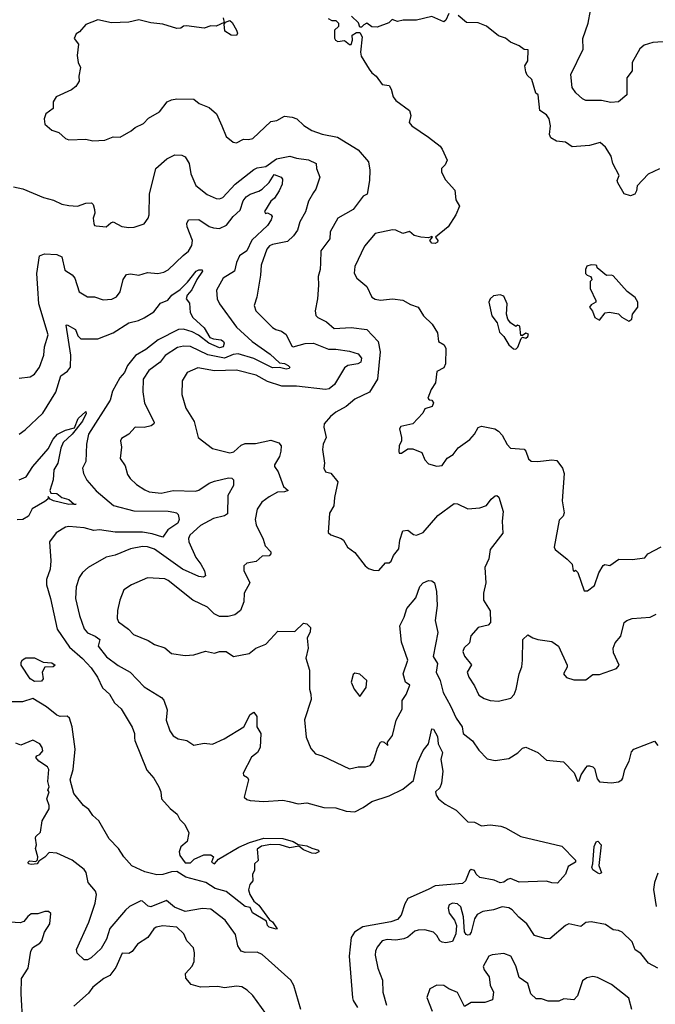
# Model space of a CAD drawing. Extents: x 1246169 to 1426871, y 660025 to 763458.
# Tile 206 of 256: x 1303748 to 1307460, y 732234 to 737985. Entities that reach past the tile are written whole.
import ezdxf

# ---------------------------------------------------------------- set-up
doc = ezdxf.new("R2010")
doc.units = 0

msp = doc.modelspace()

# ---------------------------------------------------------------- linework, layer by layer
at = {"layer": '0CON20XD'}
for points in [[(1304937.5, 737995), (1304942.5, 737967.5), (1304895, 737946.9), (1304865, 737948.5), (1304825, 737934.4), (1304722, 737948), (1304705, 737947.5), (1304690, 737935), (1304665, 737932.5), (1304585, 737957.5), (1304515, 737966), (1304443.9, 737983.9), (1304385, 737970.8), (1304285, 737966), (1304205, 737984), (1304135, 737956.2), (1304097, 737913), (1304078.3, 737901.7), (1304066.2, 737875), (1304090.8, 737840.8), (1304084.5, 737774.5), (1304090.6, 737735), (1304103.1, 737705), (1304094.3, 737655), (1304095.8, 737625), (1304076.2, 737595), (1304050, 737575), (1303962, 737535), (1303943.1, 737505), (1303944.2, 737465), (1303901.4, 737435), (1303891.4, 737405), (1303895.8, 737375), (1303935, 737339.2), (1303975.9, 737325.9), (1304015, 737291.2), (1304035, 737282.5), (1304135, 737286), (1304176.2, 737276.2), (1304245, 737281.9), (1304295, 737300.8), (1304335, 737299.2), (1304400, 737335), (1304423.3, 737355), (1304471.7, 737378.3), (1304500.9, 737409.1), (1304565, 737445.8), (1304610, 737505), (1304635, 737517.1), (1304665, 737522), (1304765, 737520.6), (1304795.6, 737495.6), (1304855, 737471.4), (1304898, 737435), (1304928, 737365), (1304955, 737303.3), (1304995, 737270), (1305015, 737266), (1305055, 737287.5), (1305085, 737284), (1305109.7, 737290.3), (1305215, 737390.8), (1305250, 737395), (1305295, 737421.2), (1305340, 737415), (1305365.8, 737405.8), (1305407.2, 737367.2), (1305455, 737336.9), (1305515, 737316.9), (1305605, 737299.2), (1305724, 737225), (1305784.3, 737155), (1305792.6, 737105), (1305790.7, 737045), (1305776.9, 736965), (1305755, 736953.1), (1305695, 736876.8), (1305605.4, 736824.6), (1305561.4, 736745), (1305558.9, 736705), (1305506.5, 736635), (1305505.7, 736565), (1305503.3, 736525), (1305491.2, 736485), (1305493.6, 736435), (1305487.8, 736355), (1305473.6, 736283.6), (1305476.8, 736256.8), (1305489.2, 736245), (1305540.4, 736220.4), (1305585, 736180.3), (1305685, 736187.8), (1305775.1, 736175.1), (1305841.5, 736105), (1305854.2, 736044.2), (1305838.5, 735885), (1305790.3, 735809.7), (1305705, 735767.7), (1305655, 735725.5), (1305595, 735692.5), (1305563, 735667), (1305527.1, 735625), (1305524.5, 735604.5), (1305537.5, 735545), (1305520.8, 735505), (1305517.5, 735475), (1305528.6, 735395), (1305524.2, 735365), (1305535, 735343.8), (1305565, 735335.8), (1305606.2, 735285), (1305586.2, 735195), (1305582.1, 735145), (1305557.4, 735102.6), (1305550.6, 734990.6), (1305565, 734976.9), (1305625.6, 734955.6), (1305640, 734945), (1305663.3, 734905), (1305705, 734873.8), (1305766.7, 734795), (1305785, 734778.8), (1305815, 734770), (1305845, 734768), (1305885, 734812.5), (1305905, 734813.3), (1305918.3, 734821.7), (1305932, 734855), (1305961.8, 734895), (1305967.5, 734945), (1305985, 734999.2), (1306015, 735002.5), (1306048.7, 734978.7), (1306065, 734974.3), (1306105, 734989.5), (1306190.3, 735089.7), (1306285, 735159.4), (1306305, 735157.8), (1306365, 735127.8), (1306435, 735134.4), (1306475, 735148), (1306502.2, 735185), (1306525, 735203.5), (1306535, 735205.5), (1306546.6, 735196.6), (1306572.2, 735112.2), (1306565.9, 735055), (1306568.9, 734985), (1306495, 734890), (1306487.8, 734835), (1306464.1, 734785), (1306470.3, 734695), (1306457.5, 734635), (1306457.5, 734595), (1306495, 734532.5), (1306498.4, 734465), (1306485, 734449.5), (1306424.8, 734435.2), (1306383.2, 734386.8), (1306375.5, 734345), (1306343.8, 734316.2), (1306335.4, 734295), (1306345, 734266.9), (1306386.6, 734216.6), (1306361.9, 734175), (1306371.1, 734145), (1306404.2, 734095), (1306429.4, 734039.4), (1306459.8, 734019.8), (1306495, 734008.1), (1306545, 734004.2), (1306616.9, 734023.1), (1306635, 734044), (1306648.2, 734075), (1306665.7, 734165), (1306680, 734205), (1306684.4, 734245), (1306686.7, 734365), (1306715, 734392.5), (1306744.1, 734374.1), (1306774.4, 734364.4), (1306855, 734353.1), (1306894.2, 734325), (1306946, 734215), (1306945.9, 734204.1), (1306923.3, 734165), (1306942.3, 734142.3), (1306985, 734130), (1307055, 734130), (1307095, 734161.2), (1307135, 734160), (1307233.3, 734195), (1307248.6, 734215), (1307217, 734287), (1307214.7, 734315), (1307225.3, 734345), (1307258.3, 734385), (1307278.2, 734465), (1307293.4, 734476.6), (1307325, 734486.8), (1307430, 734495), (1307465, 734513.3)], [(1305550.7, 737990.7), (1305570.7, 737980.7), (1305595, 737980), (1305610, 737965), (1305610, 737945), (1305587.5, 737922.5), (1305587, 737877), (1305592.5, 737865), (1305607, 737857), (1305645, 737862.5), (1305675, 737840), (1305685, 737840), (1305692.5, 737865), (1305690, 737895), (1305715, 737910), (1305735, 737910), (1305748.8, 737885), (1305738.6, 737795), (1305742.4, 737772.4), (1305788.8, 737695), (1305805, 737673.3), (1305830, 737655), (1305865, 737606.7), (1305905, 737600), (1305918.3, 737578.3), (1305929.2, 737535), (1305945, 737512.5), (1306023.8, 737455), (1306032.5, 737425), (1306023.3, 737385), (1306038.8, 737365), (1306135, 737298.8), (1306203.3, 737245), (1306215, 737227.5), (1306243.8, 737165), (1306232.3, 737137.7), (1306211.2, 737115), (1306211.4, 737095), (1306235, 737049.4), (1306289.3, 736989.3), (1306295, 736932.5), (1306316.2, 736895), (1306295.6, 736844.4), (1306251.2, 736775), (1306177.5, 736715), (1306190, 736695), (1306188.8, 736685), (1306175, 736676.7), (1306155, 736680), (1306142.5, 736695), (1306160, 736715), (1306155, 736717.5), (1306135, 736710), (1306090, 736715), (1306052.5, 736725), (1306025, 736748), (1305985, 736735.8), (1305945.5, 736755.5), (1305925, 736756.9), (1305825, 736735.8), (1305761.7, 736661.7), (1305706.1, 736543.9), (1305702.5, 736505), (1305718, 736475), (1305776.3, 736426.3), (1305804.6, 736364.6), (1305825, 736352.5), (1305855, 736345.7), (1305925, 736354.3), (1305985, 736347.1), (1306031.1, 736321.1), (1306075, 736305.6), (1306107.1, 736255), (1306156.8, 736206.8), (1306187.3, 736155), (1306194.8, 736104.8), (1306227.1, 736085), (1306237.1, 736065), (1306234.4, 735975), (1306225, 735952), (1306185, 735929.2), (1306175.8, 735864.2), (1306151.2, 735825), (1306132.5, 735775), (1306140, 735765), (1306155, 735762.5), (1306165, 735747.5), (1306157.5, 735725), (1306115, 735712.5), (1306102.5, 735687.5), (1306045, 735624.5), (1305975, 735609.2), (1305965.7, 735595), (1305978.8, 735545), (1305977.5, 735525), (1305964.2, 735495), (1305962.9, 735462.9), (1305965, 735453.3), (1305977.1, 735452.9), (1306015, 735478.8), (1306045, 735478.8), (1306096, 735456), (1306114, 735415), (1306135, 735390.8), (1306185, 735376.2), (1306215, 735381.2), (1306245, 735423.8), (1306280, 735445), (1306308, 735485), (1306376.8, 735533.2), (1306405, 735563.8), (1306426.1, 735603.9), (1306445, 735611.2), (1306522.5, 735595), (1306545, 735580.8), (1306565, 735558.1), (1306595, 735503.3), (1306615, 735482.9), (1306695, 735475.7), (1306704.5, 735464.5), (1306720.2, 735420.2), (1306735, 735406.7), (1306775, 735403.6), (1306855, 735413.3), (1306885, 735410.8), (1306917.7, 735365), (1306927.6, 735335), (1306915.6, 735175), (1306928, 735105), (1306921.2, 735085), (1306898, 735062), (1306870, 734905), (1306875, 734890), (1306944.6, 734834.6), (1306974, 734805), (1306980, 734765), (1306987, 734763), (1306995, 734770), (1307007, 734757), (1307045, 734650), (1307065, 734650), (1307105, 734680), (1307131.2, 734755), (1307155, 734797.5), (1307165, 734802.5), (1307195, 734797.5), (1307246.7, 734833.3), (1307325, 734832.9), (1307399.1, 734840.9), (1307416, 734865), (1307494.1, 734905.9)], [(1306255, 738020), (1306237.6, 737982.4), (1306225, 737972.5), (1306155, 738003.1), (1306065, 737981.5), (1305987.6, 737982.4), (1305954.6, 737974.6), (1305923.6, 737986.4), (1305903.6, 737966.4), (1305835, 737940), (1305805, 737943.8), (1305775, 737963.8), (1305757.5, 737955), (1305745, 737940), (1305735, 737940), (1305726.1, 737966.1), (1305686.1, 738006.1)], [(1307485, 737113.8), (1307417.7, 737082.3), (1307353.8, 737015), (1307350, 736985), (1307340, 736965), (1307315, 736956.7), (1307278.3, 736968.3), (1307240.9, 737030.9), (1307238.1, 737045), (1307248.6, 737075), (1307212.5, 737145), (1307201.7, 737188.3), (1307169.8, 737239.8), (1307138, 737268), (1307075, 737248.9), (1306975, 737241.3), (1306935, 737269.6), (1306883.3, 737275), (1306850, 737295), (1306841.4, 737315), (1306848.6, 737365), (1306840, 737405), (1306825, 737428.6), (1306785.8, 737455), (1306776.7, 737545), (1306763.3, 737555), (1306738.8, 737635), (1306711.2, 737661.2), (1306705, 737680), (1306697.5, 737715), (1306716.2, 737745), (1306718.3, 737808.3), (1306695, 737810), (1306665, 737832.5), (1306613.9, 737853.9), (1306585.9, 737875.9), (1306545, 737890), (1306475, 737945.8), (1306425, 737966), (1306358.3, 737968.3), (1306308.8, 738008.8)], [(1307535, 737857.5), (1307445, 737850.8), (1307394.5, 737835.5), (1307370, 737815), (1307324.3, 737735), (1307325.8, 737685), (1307294.4, 737645), (1307294, 737546), (1307245, 737505.7), (1307201.3, 737501.3), (1307145, 737512.2), (1307055, 737512.9), (1307035, 737522), (1306996.8, 737556.8), (1306975, 737588.8), (1306966.7, 737665), (1307038.5, 737811.5), (1307036.1, 737875), (1307067.7, 737965), (1307081.4, 738038.6)], [(1305015, 737892.5), (1304982.5, 737895), (1304947, 737917), (1304941.7, 737958.3), (1304950, 737970), (1304975, 737979.2), (1304989.1, 737969.1), (1305015, 737922.5), (1305020.8, 737905), (1305015, 737892.5)], [(1303711.7, 737008.3), (1303766.8, 736996.8), (1303886.8, 736946.8), (1303945, 736930), (1303995, 736907.5), (1304035, 736899.2), (1304085, 736895.8), (1304135, 736912.5), (1304167.5, 736915), (1304178, 736905), (1304185.9, 736875.9), (1304186.2, 736855), (1304176.7, 736825), (1304181.2, 736795), (1304185, 736783.3), (1304195, 736780), (1304253.9, 736773.9), (1304280.9, 736799.1), (1304295, 736804.2), (1304345, 736777.5), (1304385, 736770.9), (1304416.2, 736773.8), (1304475, 736792.5), (1304498.6, 736825), (1304504.3, 736845), (1304507.3, 736965), (1304543.6, 737115), (1304607.1, 737172.9), (1304655, 737195.7), (1304694.3, 737194.3), (1304715, 737183.8), (1304738.9, 737145), (1304747.5, 737085), (1304776.4, 737016.4), (1304842.8, 736962.8), (1304895, 736939.4), (1304915, 736937.8), (1304935, 736945.6), (1305006.2, 737025), (1305115, 737110.3), (1305135, 737119.6), (1305185, 737128), (1305248.8, 737171.2), (1305325, 737188.4), (1305365, 737175.5), (1305434.4, 737165.6), (1305480, 737145), (1305481.2, 737115), (1305500.6, 737065), (1305477.1, 736995), (1305465, 736975.9), (1305435.3, 736925), (1305416.6, 736863.4), (1305384.7, 736805), (1305370, 736755), (1305347.6, 736722.4), (1305311.5, 736688.5), (1305225, 736672.5), (1305207, 736663), (1305192.5, 736645), (1305159.1, 736550.9), (1305155, 736492.5), (1305132.9, 736365), (1305116.9, 736315), (1305128.1, 736285), (1305225, 736187.1), (1305245, 736174.5), (1305276.3, 736166.3), (1305305, 736146.9), (1305337, 736077), (1305345, 736074.3), (1305415, 736093.6), (1305465, 736094.5), (1305551.3, 736061.3), (1305595, 736061.2), (1305675, 736049.1), (1305725, 736034), (1305745, 736007.5), (1305740.8, 735985), (1305723.3, 735975), (1305665.4, 735964.6), (1305645, 735952), (1305585.8, 735855), (1305555, 735829.4), (1305535, 735824.6), (1305365, 735843.4), (1305280, 735845), (1305195, 735871.8), (1305129, 735909), (1305015, 735937.7), (1304885, 735934), (1304788.5, 735951.5), (1304726.2, 735923.8), (1304696.5, 735875), (1304694.2, 735795), (1304718.9, 735715), (1304767.6, 735637.6), (1304790.8, 735545), (1304875, 735481.2), (1304975, 735455.6), (1304998.8, 735461.2), (1305041, 735499)], [(1303745, 735891.3), (1303810.4, 735899.6), (1303835.3, 735914.7), (1303864.6, 735955.4), (1303889.7, 736025), (1303893.8, 736075), (1303914.7, 736145), (1303860.7, 736325), (1303854.5, 736415.5), (1303847.9, 736502.1), (1303864.1, 736605.9), (1303892.5, 736617.5), (1303965, 736613.1), (1303995, 736598.8), (1304011.9, 736521.9), (1304055, 736494.3), (1304071.1, 736475), (1304096.1, 736396.1), (1304145, 736366), (1304184.2, 736365.8), (1304235, 736348.5), (1304286.9, 736353.1), (1304313.4, 736366.6), (1304335.7, 736395), (1304353, 736467), (1304372.7, 736497.3), (1304395, 736500.9), (1304445, 736492), (1304495, 736508.9), (1304555, 736502.3), (1304589.1, 736510.9), (1304615, 736522.9), (1304702, 736608), (1304735, 736632.2), (1304753.5, 736665), (1304757.9, 736695), (1304725.8, 736775), (1304723.8, 736795), (1304733.3, 736815), (1304795, 736817.8), (1304855, 736777.5), (1304879.9, 736769.9), (1304915, 736765.4), (1304955.6, 736784.4), (1304995, 736834.5), (1305035, 736871.8), (1305053.3, 736926.7), (1305070.6, 736949.4), (1305094.1, 736965.9), (1305145, 736982.7), (1305164, 736995), (1305205, 737034.3), (1305235, 737079.6), (1305275, 737065.8), (1305282.8, 737052.8), (1305281.4, 737025), (1305263.4, 736985), (1305237.2, 736942.8), (1305214.6, 736925), (1305177.5, 736865), (1305183, 736853), (1305195, 736857.5), (1305217.5, 736845), (1305223.3, 736835), (1305216, 736815), (1305195, 736782), (1305103.8, 736696.2), (1305075, 736633.8), (1305032.8, 736605), (1305013.6, 736566.4), (1305003.5, 736515), (1304937.1, 736475), (1304896.7, 736405), (1304901.2, 736355), (1304914.7, 736325), (1305015, 736188.5)], [(1307305, 736223.3), (1307322.5, 736235), (1307327.5, 736265), (1307357.5, 736305), (1307357.5, 736335), (1307343, 736363), (1307295, 736396.7), (1307215, 736488.8), (1307205, 736493.3), (1307175, 736490), (1307120, 736535), (1307118.3, 736548.3), (1307111.7, 736551.7), (1307085, 736552.5), (1307060, 736545), (1307052.5, 736525), (1307053, 736503), (1307062.5, 736492.5), (1307082.5, 736485), (1307087.5, 736475), (1307090, 736465), (1307080, 736455), (1307080, 736415), (1307113.3, 736345), (1307112.5, 736335), (1307085, 736320), (1307076.2, 736305), (1307092.9, 736282.9), (1307106.7, 736245), (1307135, 736230), (1307167, 736273), (1307193.6, 736276.4), (1307245, 736267.5), (1307265, 736247.5), (1307305, 736223.3)], [(1303745, 735564.5), (1303781.2, 735588.8), (1303882.9, 735687.1), (1303960.1, 735809.9), (1303988.4, 735905), (1304027.9, 735932.1), (1304044.7, 735955.3), (1304046.3, 736025), (1304020.2, 736199.8), (1304025, 736203.1), (1304073.8, 736175), (1304087.6, 736137.6), (1304105, 736121.2), (1304205, 736120.6), (1304295, 736156.4), (1304386.5, 736213.5), (1304442.9, 736227.1), (1304476, 736244), (1304532.3, 736277.7), (1304571.4, 736328.6), (1304613.6, 736346.4), (1304636, 736375), (1304685, 736409.1), (1304728.1, 736451.9), (1304778.2, 736515), (1304795, 736524.7), (1304814.3, 736524.3), (1304815.4, 736515), (1304782.2, 736467.8), (1304753.4, 736406.6), (1304725.8, 736375), (1304720, 736355), (1304739.5, 736329.5), (1304744.2, 736275), (1304759.4, 736245), (1304825.6, 736185.6), (1304859, 736129), (1304879.9, 736119.9), (1304924.8, 736114.8), (1304938.2, 736105), (1304941.5, 736095), (1304936.1, 736075), (1304915, 736069.1), (1304853.5, 736095), (1304793.1, 736143.1), (1304755, 736160.8), (1304705, 736178.2), (1304675, 736176.2), (1304556.2, 736115), (1304485, 736057.7), (1304425, 736022.7), (1304378.4, 735965), (1304360, 735925), (1304333.9, 735893.9), (1304290.4, 735815), (1304277.6, 735762.4), (1304149.4, 735565), (1304138.1, 735505), (1304134.3, 735405), (1304115.5, 735365), (1304121.5, 735335), (1304140.9, 735295), (1304195, 735232.9), (1304296.9, 735146.9), (1304415, 735115.5), (1304615, 735114.7), (1304648.9, 735108.9), (1304664.6, 735104.6), (1304673.1, 735095), (1304680, 735065), (1304670.9, 735045), (1304614.3, 735005.7), (1304585, 734962.7), (1304522.4, 734982.4), (1304465, 734992.5), (1304305, 734992.3), (1304215.3, 735004.7), (1304181.1, 735001.1), (1304125, 735016.5), (1304035, 735024.2), (1304015, 735020), (1303961.5, 734988.5), (1303922.5, 734935), (1303930, 734825), (1303925.5, 734775), (1303904.6, 734715), (1303904.5, 734685), (1303928.5, 734605), (1303967.5, 734425), (1304039.7, 734319.7), (1304114.5, 734254.5), (1304165, 734198.9), (1304203.3, 734145), (1304232.1, 734082.1), (1304272.2, 734045), (1304302.5, 733995), (1304340.8, 733960.8), (1304405, 733853.3), (1304419.2, 733815), (1304419.3, 733790.7), (1304420, 733775), (1304491.2, 733601.2), (1304531.5, 733555), (1304560.5, 733505), (1304571.8, 733475), (1304577.1, 733435), (1304627.8, 733377.8), (1304667.5, 733345), (1304684.4, 733314.4), (1304712, 733285), (1304735.8, 733235), (1304725.8, 733185), (1304690, 733155), (1304678.9, 733125), (1304682.6, 733102.6), (1304715, 733060), (1304745, 733061.2), (1304767.7, 733082.3), (1304823.6, 733106.4), (1304865, 733106.7), (1304880, 733095), (1304868, 733065), (1304885, 733054.7), (1304908.6, 733081.4), (1305028.8, 733151.2), (1305090.2, 733179.8), (1305175, 733204.3), (1305285, 733202.4), (1305345, 733184.6), (1305375, 733167.5), (1305425, 733159.7), (1305455.3, 733145.3), (1305493.1, 733135), (1305495.4, 733124.6), (1305475, 733114.6), (1305455, 733116.5), (1305405, 733136.9), (1305377.5, 733157.5), (1305325, 733148.9), (1305270, 733165), (1305215, 733166.7), (1305161.2, 733158.8), (1305135, 733140), (1305140, 733075), (1305120, 733055), (1305120, 733015), (1305107.5, 732995), (1305110, 732955), (1305092.5, 732935), (1305083.6, 732903.6), (1305092.5, 732875), (1305116.4, 732836.4), (1305144, 732814), (1305207.1, 732727.1), (1305225.5, 732715.5), (1305252.5, 732675), (1305246.8, 732673.2), (1305205, 732685.4), (1305195.4, 732695), (1305189.6, 732719.6), (1305108.8, 732768.8), (1305095, 732800), (1305064.7, 732804.7), (1304955, 732893.6), (1304890.7, 732910.7), (1304835, 732945.6), (1304717.7, 732977.7), (1304665, 733010), (1304635, 733008.8), (1304585, 732992.3), (1304549.2, 732990.7), (1304478.7, 733008.7), (1304402.3, 733042.3), (1304356.2, 733095), (1304324.5, 733145), (1304271.7, 733201.7), (1304210, 733305), (1304175, 733336.9), (1304151.2, 733371.2), (1304121.4, 733395), (1304064.6, 733465), (1304043.3, 733545), (1304061.3, 733605), (1304072, 733725), (1304055.4, 733854.6), (1304040, 733905), (1304025, 733916.3), (1303985, 733915.9), (1303965, 733923.2), (1303905, 733971.2), (1303825, 734020), (1303765, 734000.6), (1303695, 734001.8)], [(1306645, 736060), (1306657.4, 736072.6), (1306677, 736123), (1306685, 736130), (1306705, 736123.8), (1306716, 736135), (1306718.8, 736148.8), (1306705, 736153.3), (1306685, 736140), (1306675, 736140), (1306670, 736195), (1306655, 736200), (1306645, 736193.3), (1306615, 736213.3), (1306598.8, 736235), (1306590.6, 736265), (1306594.5, 736325), (1306575, 736370), (1306555, 736378), (1306515, 736371.2), (1306495.9, 736354.1), (1306488.8, 736335), (1306506.2, 736255), (1306536, 736215), (1306550.2, 736160.2), (1306576.2, 736135), (1306605, 736086.7), (1306631.7, 736061.7), (1306645, 736060)], [(1305015, 736188.5), (1305106.3, 736105), (1305211.9, 736031.9), (1305265, 735981.2), (1305295, 735977.5), (1305316.9, 735965), (1305325.5, 735955), (1305322.6, 735947.4), (1305305, 735943.4), (1305265, 735953.3), (1305225, 735951.6), (1305115, 736006.4), (1305025, 736032.6), (1304995, 736030.2), (1304945, 736007.9), (1304847.6, 736027.6), (1304745, 736076.8), (1304705, 736078.8), (1304670.7, 736069.3), (1304597.4, 736022.6), (1304569.1, 735985), (1304503.1, 735935), (1304469.2, 735885), (1304468.3, 735811.7), (1304476.2, 735745), (1304534.3, 735635), (1304532.5, 735625), (1304516.5, 735613.5), (1304475, 735603.9), (1304422.9, 735605), (1304385, 735563.8), (1304342.2, 735537.8), (1304337.8, 735525), (1304341.9, 735488.1), (1304335, 735422.5), (1304365, 735380), (1304378.7, 735328.7), (1304394, 735305), (1304430.6, 735270.6), (1304478.3, 735238.3), (1304505, 735227.8), (1304575, 735220.4), (1304645, 735235.3), (1304775, 735230.2), (1304795, 735236.8), (1304855, 735278.1), (1304885, 735289.7), (1304968.5, 735308.5), (1304987.1, 735307.1), (1304997.5, 735297.5), (1304996.7, 735265), (1304963.8, 735205), (1304962.2, 735097.8), (1304945, 735087.1), (1304879.3, 735070.7), (1304805, 735030.6), (1304741.6, 734975), (1304734.1, 734955), (1304736, 734935), (1304776.4, 734843.6), (1304806.9, 734805), (1304828.5, 734765), (1304833, 734737), (1304820.9, 734729.1), (1304795, 734732.8), (1304699.1, 734775), (1304535, 734892.7), (1304495, 734906.1), (1304465, 734908.9), (1304394.7, 734895.3), (1304305, 734857.5), (1304253.3, 734845), (1304148.6, 734785), (1304114.7, 734755.3), (1304095, 734727.5), (1304077.3, 734672.7), (1304074.2, 734605), (1304096.8, 734505), (1304125, 734427.5), (1304145, 734404.7), (1304189.1, 734385), (1304215.6, 734365), (1304205.6, 734325), (1304255, 734263.5), (1304322.4, 734212.4), (1304392.9, 734175), (1304475, 734088.1), (1304575.5, 734025.5), (1304590, 734010), (1304609.4, 733955), (1304603.8, 733893.8), (1304625, 733831.2), (1304645, 733802), (1304674.2, 733784.2), (1304725, 733774.2), (1304765, 733748.1), (1304825, 733758.9), (1304875, 733754), (1304942.5, 733785), (1305056.7, 733855), (1305093.9, 733926.1), (1305115, 733940), (1305132.5, 733915), (1305134, 733855), (1305155.7, 733815), (1305152.5, 733735), (1305138, 733705), (1305102.9, 733677.1), (1305053.8, 733585), (1305055, 733572.5), (1305079.3, 733559.3), (1305084, 733545), (1305059.2, 733445), (1305075, 733430), (1305095, 733425.5), (1305175, 733418.5), (1305285, 733427.5), (1305321.4, 733418.6), (1305375, 733405.5), (1305425, 733410.5), (1305525, 733384.5), (1305595, 733381.4), (1305655, 733362.5), (1305705, 733359.4), (1305755, 733383.3), (1305805, 733419.1), (1305905, 733451.2), (1305985, 733491.4), (1306048, 733542), (1306071.9, 733645), (1306105, 733716.2), (1306135.7, 733755), (1306155, 733843.3), (1306165, 733841.2), (1306187.7, 733797.7), (1306192.1, 733755), (1306217.1, 733705), (1306207.1, 733665), (1306218.5, 733595), (1306211.9, 733525), (1306201.7, 733498.3), (1306177.1, 733475), (1306180.8, 733455), (1306193.3, 733435), (1306233.3, 733403.3), (1306297.4, 733367.4), (1306365, 733299.2), (1306405, 733298.8), (1306445, 733276), (1306495, 733283.1), (1306557.5, 733275), (1306585, 733265.8), (1306674.5, 733214.5), (1306915, 733157.8), (1306995, 733075.3), (1306993.7, 733065), (1306950.4, 733039.6), (1306935, 732994.2), (1306888.1, 732941.9), (1306855, 732943.2), (1306825, 732953.8), (1306665, 732948.5), (1306615, 732969.5), (1306596.1, 732963.9), (1306575, 732946.9), (1306555, 732943.6), (1306519.3, 732959.3), (1306435.3, 732975.3), (1306414.4, 732995), (1306405, 733016.2), (1306385, 733022), (1306375, 733013.8), (1306351.8, 732955), (1306335, 732940.4), (1306174.1, 732925.9), (1306134.4, 732905.6), (1306015, 732852.5), (1305998.3, 732821.7), (1305976, 732755), (1305955, 732730.2), (1305915, 732715.3), (1305752.8, 732687.2), (1305703.9, 732656.1), (1305684.6, 732625), (1305671.5, 732515), (1305692.5, 732272.5), (1305695.8, 732255.8), (1305721.1, 732215)], [(1303745, 735297.5), (1303785.7, 735314.3), (1303824.4, 735375.6), (1303915, 735479.2), (1303943.3, 735535), (1303968.5, 735565), (1304015, 735588.2), (1304069.2, 735600.8), (1304088.9, 735655), (1304135, 735696), (1304136, 735685), (1304115, 735640.4), (1304054.6, 735565), (1304001.5, 735515), (1303988.7, 735481.3), (1303970.7, 735395), (1303946.8, 735355), (1303942.9, 735297.1), (1303924, 735235), (1303930, 735220), (1303965, 735218.4), (1303995, 735194.5), (1304035, 735183.2), (1304065.8, 735155.8), (1304077.5, 735155), (1304035, 735152.5), (1303946.2, 735175), (1303926.2, 735185), (1303915, 735200), (1303912.5, 735185), (1303895, 735170), (1303821.2, 735128.8), (1303799.2, 735085), (1303766.7, 735065), (1303733.6, 735063.6)], [(1305041, 735499), (1305065, 735509.3), (1305125, 735509.7), (1305215, 735528.2), (1305262.6, 735512.6), (1305276, 735495), (1305273.1, 735465), (1305265, 735433.1), (1305236, 735385), (1305236.2, 735375), (1305258.2, 735345), (1305288, 735258), (1305316.7, 735235), (1305295, 735227.5), (1305254.5, 735225.5), (1305205, 735197.5), (1305162.4, 735167.6), (1305134.6, 735125.4), (1305123.9, 735066.1), (1305128.8, 735035), (1305170.3, 734950.3), (1305182, 734912), (1305215, 734876.7), (1305215.8, 734865), (1305205, 734854.3), (1305165, 734851.2), (1305129.8, 734820.2), (1305075, 734811.2), (1305056.7, 734795), (1305057.7, 734767.7), (1305093.1, 734695), (1305058.5, 734635), (1305057.1, 734585), (1305036.9, 734535), (1305005, 734509.2), (1304965, 734500), (1304915, 734499.2), (1304884.2, 734515), (1304845, 734554.2), (1304758.8, 734595), (1304615, 734708.9), (1304595, 734718.5), (1304495, 734724.5), (1304401.2, 734685), (1304356.9, 734655), (1304333.4, 734595), (1304320.4, 734535), (1304317.3, 734487.3), (1304325, 734468.8), (1304383.3, 734425), (1304413.4, 734393.4), (1304499.2, 734359.2), (1304535, 734335.8), (1304595.6, 734315.6), (1304635, 734282.9), (1304715, 734270.8), (1304765, 734276), (1304833, 734297), (1304885, 734285.7), (1304915, 734294.4), (1304955, 734295.7), (1304996.4, 734266.4), (1305087.7, 734282.3), (1305127.5, 734315), (1305185, 734338), (1305213.4, 734366.6), (1305255, 734413.8), (1305355, 734411.2), (1305405, 734460), (1305425, 734456.7), (1305445.9, 734435.9), (1305445, 734410), (1305427, 734373), (1305433.8, 734315), (1305420, 734255), (1305440, 734185), (1305440, 734075), (1305449.1, 734045), (1305450, 734015), (1305411.2, 733895), (1305422.2, 733795), (1305448.8, 733728.8), (1305475, 733696.2), (1305515, 733685.8), (1305675, 733609.2), (1305725, 733621.9), (1305768.3, 733621.7), (1305795, 733629.4), (1305815, 733654.3), (1305837.3, 733732.7), (1305855, 733766), (1305865, 733770), (1305875.9, 733765.9), (1305897.5, 733745), (1305896.7, 733765), (1305925, 733803.3), (1305946.3, 733893.7), (1305982.8, 733957.2), (1305981.9, 734008.1), (1306006.1, 734043.9), (1306027.5, 734097.5), (1306002, 734115), (1305986.9, 734165), (1306014.7, 734245), (1305978.5, 734348.5), (1305968.5, 734445), (1305993.6, 734495), (1306010, 734545), (1306060.9, 734609.1), (1306085.2, 734674.8), (1306105, 734696.5), (1306135, 734708.5), (1306155, 734707.1), (1306170.8, 734695), (1306182.1, 734645), (1306186.9, 734563.1), (1306173.8, 734475), (1306190.9, 734405), (1306163.6, 734265), (1306187.5, 734225), (1306181.3, 734175), (1306203.8, 734125), (1306221.1, 734055), (1306263.2, 733976.8), (1306297.7, 733905), (1306332.7, 733855), (1306338, 733815), (1306392.7, 733772.7), (1306429.2, 733719.2), (1306477.9, 733667.9), (1306525, 733658.9), (1306605, 733670.6), (1306657.3, 733702.7), (1306685, 733731.2), (1306705, 733735.6), (1306774.1, 733704.1), (1306825, 733660), (1306925, 733650), (1306985.8, 733585.8), (1307005, 733537.5), (1307015, 733540), (1307027.1, 733575), (1307055, 733616.2), (1307065, 733626.2), (1307075, 733626.2), (1307095, 733621.2), (1307105, 733612), (1307121.3, 733551.3), (1307134.2, 733534.3), (1307205, 733527.1), (1307245, 733533.3), (1307265, 733544.4), (1307271.1, 733555), (1307282.1, 733605), (1307308, 733655), (1307321.5, 733708.5), (1307335, 733723.8), (1307455, 733771.2), (1307475.8, 733745)], [(1303835, 734118.9), (1303808.8, 734135), (1303757.8, 734215), (1303757.2, 734232.8), (1303765, 734246.1), (1303785, 734258.1), (1303835, 734257), (1303885, 734232.2), (1303935, 734228.4), (1303956, 734215), (1303944.3, 734205.7), (1303895, 734203.3), (1303880, 734175), (1303884.4, 734135), (1303875, 734120.8), (1303835, 734118.9)], [(1305735, 734032.5), (1305771.2, 734085), (1305776, 734125), (1305735, 734162.5), (1305705, 734167.5), (1305695, 734160), (1305684, 734115), (1305701.2, 734075), (1305735, 734032.5)], [(1305390, 732205), (1305350, 732345), (1305331.9, 732375), (1305164.7, 732524.7), (1305135, 732539.5), (1305065, 732537.8), (1305041.2, 732545), (1305021.4, 732575), (1305008, 732642), (1304947.5, 732725), (1304865, 732790.4), (1304815, 732794.2), (1304715, 732776.2), (1304652.5, 732802.5), (1304605, 732840.4), (1304513.6, 732803.6), (1304497.8, 732807.8), (1304465, 732836), (1304455, 732838), (1304390, 732805), (1304366.1, 732785), (1304275, 732676.6), (1304255, 732615.6), (1304225, 732560.8), (1304165, 732506.2), (1304145, 732494.5), (1304125, 732494.2), (1304083.1, 732533.1), (1304079.3, 732555), (1304153, 732715), (1304188.9, 732825), (1304196.9, 732875), (1304191.4, 732895), (1304148.2, 732945), (1304136.4, 733005), (1304125, 733021.4), (1304055, 733076.7), (1303965, 733117.3), (1303919.5, 733120.5), (1303895, 733094), (1303860, 733070), (1303850, 733055), (1303815, 733050), (1303800, 733055), (1303797.5, 733065), (1303805, 733072.5), (1303841.7, 733068.3), (1303851.7, 733078.3), (1303853.3, 733095), (1303841.2, 733145), (1303846, 733165), (1303840.5, 733205), (1303843.3, 733215), (1303869.8, 733240.2), (1303880, 733305), (1303920.8, 733375), (1303920.8, 733395), (1303905.8, 733435), (1303920, 733475), (1303912.5, 733485), (1303920, 733505), (1303913.5, 733535), (1303918.6, 733605), (1303910.7, 733620.7), (1303860, 733655), (1303843.3, 733675), (1303847.5, 733685), (1303866.8, 733693.2), (1303884, 733715), (1303880, 733735), (1303865, 733756), (1303825, 733776.7), (1303755, 733748), (1303725, 733760)], [(1307135, 732997.1), (1307125, 733000.9), (1307095, 733019.4), (1307089.2, 733035), (1307096.2, 733055), (1307103.2, 733156.8), (1307115, 733184), (1307125, 733187.5), (1307143.3, 733165), (1307130.4, 733045), (1307145, 733002.5), (1307135, 732997.1)], [(1307475, 733000), (1307454.6, 732945), (1307449.2, 732905), (1307464.4, 732805)], [(1307475.5, 732445.5), (1307420.8, 732475), (1307375, 732531.4), (1307342.8, 732552.8), (1307325, 732599.2), (1307267.5, 732655), (1307245, 732666), (1307215, 732668.8), (1307169.5, 732699.5), (1307085, 732715.8), (1307055, 732712), (1307025, 732688), (1306955, 732703.8), (1306935, 732693.8), (1306845, 732617.5), (1306815, 732618.1), (1306755, 732635.5), (1306710.5, 732705), (1306663.6, 732743.6), (1306625, 732786.1), (1306605, 732798), (1306565, 732803.9), (1306514.8, 732785.2), (1306452.9, 732777.1), (1306420.3, 732759.7), (1306405, 732733.3), (1306385, 732656), (1306375, 732640), (1306365, 732638), (1306355, 732642), (1306345, 732657.5), (1306339.8, 732745), (1306325, 732803.1), (1306305, 732822), (1306275, 732825.9), (1306257.3, 732815), (1306250, 732795), (1306256.6, 732766.6), (1306287.8, 732725), (1306298.6, 732695), (1306294.4, 732645), (1306275, 732600.8), (1306237, 732593), (1306216.4, 732596.4), (1306202.5, 732605), (1306185, 732635.7), (1306164, 732655), (1306115, 732669.6), (1306075, 732668.2), (1306055, 732661.5), (1306015, 732627.1), (1305992.4, 732617.6), (1305945, 732608.5), (1305895, 732613.3), (1305865, 732604.3), (1305835, 732568), (1305825.5, 732545), (1305825, 732521.2), (1305840.4, 732445), (1305866.3, 732376.3), (1305868.2, 732305), (1305890.3, 732230.3)], [(1303766.5, 732125), (1303757.3, 732295), (1303759.5, 732385), (1303797.1, 732445), (1303812.5, 732545), (1303825, 732566), (1303865, 732590.6), (1303877.5, 732605), (1303893.8, 732655), (1303924.4, 732705), (1303930, 732765), (1303915.7, 732775.7), (1303895, 732776.2), (1303855, 732762), (1303815, 732762.5), (1303795, 732748), (1303772, 732718), (1303750.3, 732709.7), (1303665, 732715.6)], [(1305185, 732181.2), (1305110, 732285), (1305077.4, 732317.4), (1305045, 732335.6), (1305015, 732340.5), (1304945, 732331.1), (1304905, 732339.1), (1304804.1, 732334.1), (1304750.4, 732350.4), (1304717.6, 732387.6), (1304715.7, 732415), (1304755, 732458), (1304767.3, 732485), (1304769.2, 732535), (1304762.5, 732565), (1304723.8, 732605), (1304707.8, 732645), (1304665.6, 732685), (1304585, 732693.5), (1304545, 732685.5), (1304530.8, 732675), (1304495.7, 732625), (1304436, 732585), (1304405, 732542.5), (1304385, 732530.8), (1304346.2, 732533.8), (1304310.3, 732449.7), (1304275, 732403.3), (1304239.2, 732385), (1304175.3, 732334.7), (1304149.9, 732300.1), (1304065, 732222.7)], [(1307323.8, 732205), (1307305, 732271.1), (1307205, 732350), (1307121.7, 732391.7), (1307095, 732396.4), (1307060.5, 732389.5), (1307035, 732370.8), (1307006.1, 732283.9), (1306985, 732261.2), (1306926.1, 732266.1), (1306897, 732253), (1306835, 732252.1), (1306795, 732266.5), (1306765, 732266.7), (1306733.3, 732295), (1306715, 732356.2), (1306665, 732391.2), (1306645, 732460), (1306616, 732515), (1306575, 732531.2), (1306507.1, 732522.9), (1306487.5, 732515), (1306454, 732455), (1306460, 732435), (1306490.8, 732395), (1306495.8, 732345.8), (1306514.4, 732305), (1306509.7, 732260.3), (1306465, 732245.8), (1306385, 732245.6), (1306345, 732221.2), (1306304.2, 732304.2), (1306254.7, 732324.7), (1306225, 732344.3), (1306185, 732345.7), (1306144, 732325), (1306125.8, 732275), (1306157.8, 732195)]]:
    msp.add_lwpolyline(points, dxfattribs=at)

doc.saveas('drawing.dxf')
